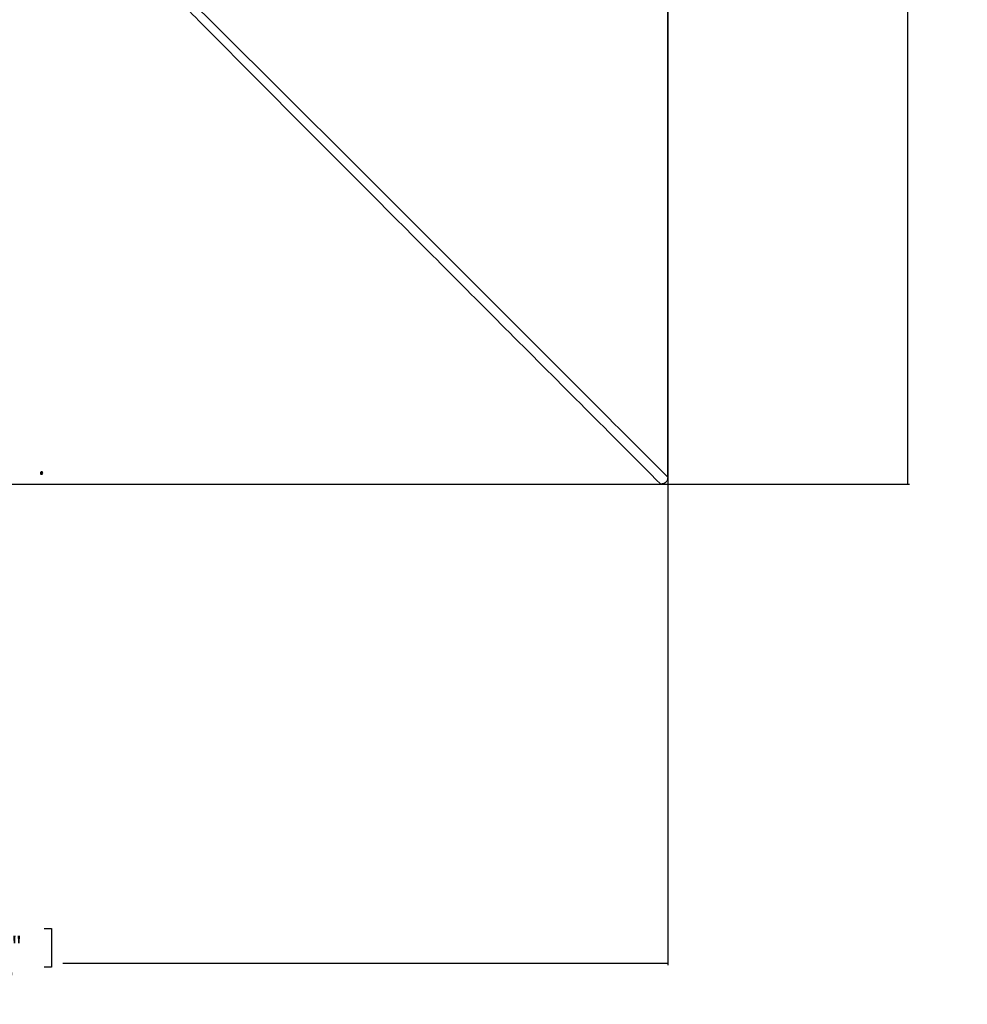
# Model space of a CAD drawing. Header units: millimetres. Extents: x 1508 to 17407, y 390 to 16320.
# Tile 65 of 66: x 6223 to 10107, y 8247 to 12284. Entities that reach past the tile are written whole.
import ezdxf

# ---------------------------------------------------------------- set-up
doc = ezdxf.new("R2010")
doc.units = ezdxf.units.MM
doc.header["$LTSCALE"] = 2
doc.layers.add('COMPONENT_GEOMETRY', color=7, linetype='Continuous')
doc.styles.add('SLDTEXTSTYLE0', font='TXT', dxfattribs={"width": 0.75})
doc.dimstyles.new('SLDDIMSTYLE0', dxfattribs={"dimtxt": 100, "dimasz": 6.604, "dimexe": 0, "dimexo": 0.0625, "dimgap": 25, "dimtad": 0, "dimtih": 1, "dimtoh": 1, "dimdec": 1, "dimrnd": 1e-09, "dimzin": 12, "dimdsep": 46, "dimtxsty": 'SLDTEXTSTYLE0', "dimsah": 1, "dimcen": 0.09, "dimadec": 0, "dimazin": 3, "dimtfac": 1, "dimtdec": 1, "dimtofl": 0, "dimtmove": 0, "dimatfit": 3, "dimfxl": 1, "dimfrac": 2, "dimtolj": 1, "dimtzin": 12, "dimarcsym": 0})
doc.dimstyles.new('SLDDIMSTYLE1', dxfattribs={"dimtxt": 100, "dimasz": 6.604, "dimexe": 0, "dimexo": 0.0625, "dimgap": 25, "dimtad": 0, "dimtih": 1, "dimtoh": 1, "dimdec": 0, "dimrnd": 1e-09, "dimzin": 12, "dimdsep": 46, "dimtxsty": 'SLDTEXTSTYLE0', "dimsah": 1, "dimcen": 0.09, "dimadec": 0, "dimazin": 3, "dimtfac": 1, "dimtdec": 0, "dimtofl": 0, "dimtmove": 0, "dimatfit": 3, "dimfxl": 1, "dimfrac": 2, "dimtolj": 1, "dimtzin": 12, "dimarcsym": 0})

# ---------------------------------------------------------------- blocks, each defined once
blk = doc.blocks.new('_D')
at = {"layer": 'COMPONENT_GEOMETRY', "color": 7}
for p, q in [((6308, 15517.2), (2562.5, 15517.2)), ((2568.9, 15517.2), (2568.9, 13024.9)), ((2368.8, 13004.6), (2338.4, 13004.6)), ((2338.4, 13004.6), (2338.4, 12845.8)), ((2769, 13004.6), (2799.4, 13004.6)), ((2799.4, 13004.6), (2799.4, 12845.8)), ((2338.4, 12845.8), (2368.8, 12845.8)), ((2799.4, 12845.8), (2769, 12845.8)), ((2568.9, 10203.9), (2568.9, 12696.2)), ((3176.2, 10203.9), (2562.5, 10203.9))]:
    blk.add_line(p, q, dxfattribs=at)
for points in [[(2568.9, 15517.2), (2567.9, 15510.6), (2569.9, 15510.6)], [(2568.9, 10203.9), (2569.9, 10210.5), (2567.9, 10210.5)]]:
    blk.add_solid(points, dxfattribs=at)
at = {"layer": 'COMPONENT_GEOMETRY', "color": 7, "char_height": 100, "attachment_point": 1, "style": 'SLDTEXTSTYLE0'}
for s, insert in [('8\'8.59"', (2368.8, 12974.8)), ('2656.7', (2365.7, 12825.1))]:
    blk.add_mtext(s, dxfattribs=dict(at, insert=insert))
blk = doc.blocks.new('_D_1')
at = {"layer": 'COMPONENT_GEOMETRY', "color": 7}
for p, q in [((8879.1, 12946.1), (8879.1, 8407.7)), ((3365.8, 10201.4), (3365.8, 8407.7)), ((5922.4, 8558.1), (5891.9, 8558.1)), ((5891.9, 8558.1), (5891.9, 8399.3)), ((6322.5, 8558.1), (6353, 8558.1)), ((6353, 8558.1), (6353, 8399.3)), ((3365.8, 8414), (5845.6, 8414)), ((5891.9, 8399.3), (5922.4, 8399.3)), ((6353, 8399.3), (6322.5, 8399.3)), ((8879.1, 8414), (6399.2, 8414))]:
    blk.add_line(p, q, dxfattribs=at)
for points in [[(3365.8, 8414), (3372.4, 8413), (3372.4, 8415)], [(8879.1, 8414), (8872.5, 8415), (8872.5, 8413)]]:
    blk.add_solid(points, dxfattribs=at)
at = {"layer": 'COMPONENT_GEOMETRY', "color": 7, "char_height": 100, "attachment_point": 1, "style": 'SLDTEXTSTYLE0'}
for s, insert in [('9\'0.53"', (5922.4, 8528.2)), ('2757', (5974.7, 8378.6))]:
    blk.add_mtext(s, dxfattribs=dict(at, insert=insert))
blk = doc.blocks.new('_D_2')
at = {"layer": 'COMPONENT_GEOMETRY', "color": 7}
for p, q in [((6313.1, 15517.2), (9870.4, 15517.2)), ((9864, 15517.2), (9864, 13113)), ((9663.9, 13092.7), (9633.5, 13092.7)), ((9633.5, 13092.7), (9633.5, 12933.9)), ((10064.1, 13092.7), (10094.6, 13092.7)), ((10094.6, 13092.7), (10094.6, 12933.9)), ((9633.5, 12933.9), (9663.9, 12933.9)), ((10094.6, 12933.9), (10064.1, 12933.9)), ((9864, 10380.1), (9864, 12784.3)), ((6313.1, 10380.1), (9870.4, 10380.1))]:
    blk.add_line(p, q, dxfattribs=at)
for points in [[(9864, 15517.2), (9863, 15510.6), (9865, 15510.6)], [(9864, 10380.1), (9865, 10386.7), (9863, 10386.7)]]:
    blk.add_solid(points, dxfattribs=at)
at = {"layer": 'COMPONENT_GEOMETRY', "color": 7, "char_height": 100, "attachment_point": 1, "style": 'SLDTEXTSTYLE0'}
for s, insert in [('8\'5.12"', (9663.9, 13062.8)), ('2569', (9716.2, 12913.2))]:
    blk.add_mtext(s, dxfattribs=dict(at, insert=insert))

msp = doc.modelspace()

# ---------------------------------------------------------------- linework, layer by layer
at = {"color": 7, "linetype": 'Continuous', "lineweight": 25}
for p, q in [((6308.83, 10426.39), (6310.8, 10428.89)), ((6310.31, 10423.64), (6308.83, 10426.39)), ((6309.57, 10426.51), (6309.31, 10427)), ((6310.32, 10425.14), (6309.57, 10426.51)), ((6310.32, 10425.14), (6310.31, 10423.64)), ((6313.76, 10423.4), (6310.31, 10423.64)), ((6312.04, 10425.02), (6310.32, 10425.14)), ((6310.8, 10428.89), (6314.25, 10428.64)), ((6313.77, 10424.89), (6312.04, 10425.02)), ((6315.73, 10425.9), (6313.76, 10423.4)), ((6313.77, 10424.89), (6313.76, 10423.4)), ((6314.75, 10426.14), (6313.77, 10424.89)), ((6314.25, 10428.64), (6315.73, 10425.9)), ((6315.26, 10426.78), (6314.75, 10426.14))]:
    msp.add_line(p, q, dxfattribs=at)
at = {"color": 7, "linetype": 'Continuous', "lineweight": 25, "flags": 128}
for points in [[(8879.19, 10408.77), (8879.15, 11038.12), (8879.12, 11667.47), (8879.11, 12308.07), (8879.1, 12948.67)], [(6311.9, 10421.99), (6313.74, 10422.18), (6315.36, 10422.97), (6316.51, 10424.24), (6317.02, 10425.8), (6316.8, 10427.42), (6315.9, 10428.84), (6314.45, 10429.85), (6312.67, 10430.3), (6310.82, 10430.11), (6309.2, 10429.32), (6308.05, 10428.05), (6307.55, 10426.48), (6307.76, 10424.87), (6308.66, 10423.45), (6310.11, 10422.44), (6311.9, 10421.99)], [(6309.36, 10427.06), (6309.43, 10426.83), (6309.57, 10426.51)], [(3826.62, 10380.02), (4399.98, 10380.05), (5029.34, 10380.08), (5669.94, 10380.09), (6310.54, 10380.1)], [(6310.54, 10380.1), (6951.13, 10380.09), (7591.73, 10380.08), (8221.09, 10380.05), (8850.45, 10380.01)]]:
    msp.add_lwpolyline(points, dxfattribs=at)
at = {"color": 7, "linetype": 'Continuous', "lineweight": 25}
for centre, radius, start, end in [((6312.29, 10430.71), 10.63, 249.10152, 265.89721), ((6312.18, 10428.04), 3.02, 210.21712, 267.29703), ((6312.29, 10430.71), 10.63, 265.89721, 290.61673), ((6312.32, 10428.17), 3.16, 264.9002, 320.20864), ((6312.8, 10427.69), 2.49, 321.54636, 342.21017)]:
    msp.add_arc(centre, radius, start, end, dxfattribs=at)
at = {"color": 8, "linetype": 'Continuous', "lineweight": 25}
for points, knots in [([(6832.74, 12450.67), (6843.2, 12440.35), (6923.24, 12361.36), (7072.5, 12213.21), (7349.84, 11937.11), (7834.71, 11453.15), (8367.5, 10920.53), (8761.77, 10526.2), (8879.19, 10408.77)], [0, 0, 0, 0, 0.01526255, 0.11681659, 0.21837121, 0.42148166, 0.8277205, 1, 1, 1, 1]), ([(8850.45, 10380.01), (8643.88, 10586.92), (8249.9, 10981.55), (7717.83, 11514.87), (7323.43, 11910.71), (7047.58, 12188.3), (6899.59, 12337.65), (6820.72, 12417.71), (6810.45, 12428.14)], [0, 0, 0, 0, 0.3033445, 0.5785586, 0.7816784, 0.8832387, 0.9847993, 1, 1, 1, 1])]:
    msp.add_open_spline(points, degree=3, knots=knots, dxfattribs=at)
at = {"color": 7, "linetype": 'Continuous', "lineweight": 25}
msp.add_open_spline([(8879.19, 10408.77), (8879.14, 10407.05), (8879.04, 10403.61), (8878.15, 10398.82), (8876.67, 10394.49), (8874.64, 10390.69), (8871.9, 10387.35), (8867.77, 10383.94), (8862.4, 10381.51), (8856.22, 10380.2), (8852.38, 10380.07), (8850.45, 10380.01)], degree=3, knots=[0, 0, 0, 0, 0.1112531, 0.2223537, 0.3145661, 0.4066477, 0.4996092, 0.5925693, 0.7513863, 0.8755663, 1, 1, 1, 1], dxfattribs=at)

# ---------------------------------------------------------------- dimensions: what is measured, and where the dimension line sits
at = {"layer": 'COMPONENT_GEOMETRY', "color": 7}
for base, p1, p2, dimstyle, picture, middle in [((2568.89, 10203.9), (6310.54, 15517.23), (3178.71, 10203.9), 'SLDDIMSTYLE0', '_D', (2568.89, 12860.57)), ((9864.02, 15517.23), (6310.54, 10380.1), (6310.54, 15517.23), 'SLDDIMSTYLE1', '_D_2', (9864.02, 12948.66))]:
    dim = msp.add_linear_dim(base=base, p1=p1, p2=p2, angle=90, dimstyle=dimstyle, dxfattribs=at)
    dim.commit()
    dim.dimension.update_dxf_attribs({"geometry": picture, "text_midpoint": middle, "dimtype": 160})
dim = msp.add_linear_dim(base=(3365.77, 8414.03), p1=(8879.1, 12948.67), p2=(3365.77, 10203.9), dimstyle='SLDDIMSTYLE1', dxfattribs=at)
dim.commit()
dim.dimension.update_dxf_attribs({"geometry": '_D_1', "text_midpoint": (6122.44, 8414.03), "dimtype": 160})

doc.saveas('drawing.dxf')
